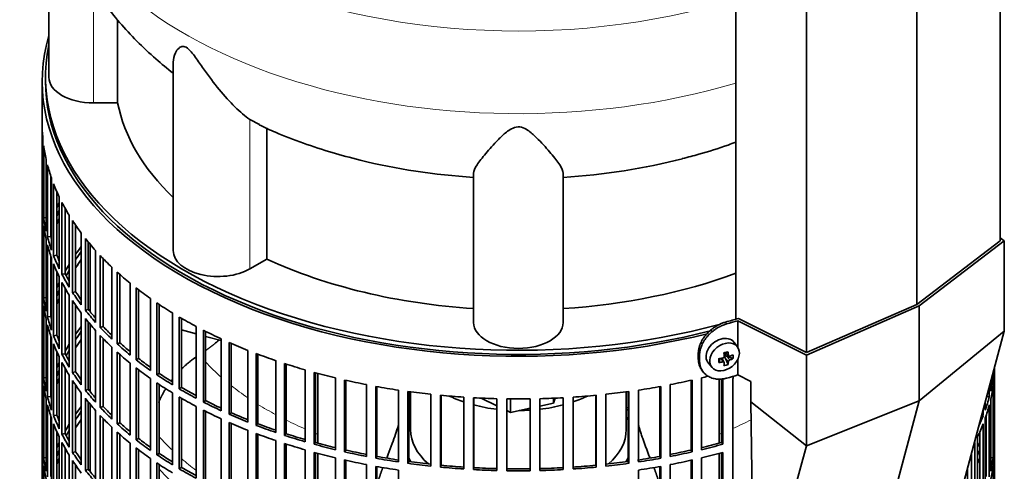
# Model space of a CAD drawing. Header units: millimetres. Extents: x 446 to 1338, y -1671 to 1539.
# Tile 6 of 25: x 1038 to 1335, y -1394 to -1258. Entities that reach past the tile are written whole.
import ezdxf

# ---------------------------------------------------------------- set-up
doc = ezdxf.new("R2010")
doc.units = ezdxf.units.MM
for name, color, linetype in [('M5X8_UNI7687', 7, 'Continuous'), ('MID_344-3', 7, 'Continuous'), ('VSI184-254_GIUNT', 7, 'Continuous'), ('VSI344-454_FILTR', 7, 'Continuous'), ('VSI344-454_SUPPO', 7, 'Continuous'), ('VSI344-454_TERMI', 7, 'Continuous'), ('VSI344_DIFFUSORE', 7, 'Continuous')]:
    doc.layers.add(name, color=color, linetype=linetype)

# ---------------------------------------------------------------- blocks, each defined once
blk = doc.blocks.new('SE4')
at = {"layer": 'M5X8_UNI7687', "color": 7, "linetype": 'Continuous', "lineweight": 35}
for p, q in [((1254.47, -1356.71), (1253.47, -1355.36)), ((1250.67, -1358.42), (1251.83, -1359.43)), ((1250.74, -1358.49), (1250.74, -1359.37)), ((1245.7, -1361.64), (1246.81, -1362.9)), ((1248.88, -1361.38), (1249.23, -1360.19)), ((1250.4, -1361.37), (1249.71, -1360.12)), ((1251.62, -1361.98), (1250.71, -1360.01)), ((1253.11, -1360.24), (1251.16, -1359.48))]:
    blk.add_line(p, q, dxfattribs=at)
at = {"layer": 'M5X8_UNI7687', "color": 4, "linetype": 'Continuous', "lineweight": 9}
for p, q in [((1250.79, -1358.39), (1251.72, -1359.19)), ((1249.98, -1361.22), (1249.4, -1360.17)), ((1251.72, -1361.16), (1250.71, -1360.01)), ((1251.16, -1359.48), (1252.17, -1360.63))]:
    blk.add_line(p, q, dxfattribs=at)
at = {"layer": 'M5X8_UNI7687', "color": 7, "linetype": 'Continuous', "lineweight": 35}
for centre, major_axis, ratio, start_param, end_param in [((1249.51, -1358.41), (3.89, 3.14), 0.739997, 0, 3.172175), ((1249.51, -1358.41), (3.89, 3.14), 0.739997, 6.252603, 6.283185), ((1247.83, -1358.82), (8.97, 2.29), 0.035701, -1.293098, -1.143406), ((1247.04, -1355.14), (2.06, -9.79), 0.279258, 1.046834, 1.161394), ((1246.76, -1355.21), (3.16, -9.49), 0.408248, 1.007206, 1.121766), ((1250.6, -1355.57), (-1.01, -9.2), 0.152739, -1.021742, -0.87205), ((1246.9, -1355.3), (9.99, 0.43), 0.510658, -1.393505, -1.278945), ((1246.9, -1355.05), (9.99, -0.48), 0.639648, -1.340934, -1.226375), ((1247.04, -1355.14), (2.06, -9.79), 0.279258, 0.690017, 0.804576), ((1250.97, -1359.66), (0.391, 0.312), 0.744948, 1.56038, 2.087178), ((1251.17, -1359.89), (-0.449, 0.845), 0.482969, 0.934611, 1.452812), ((1251.17, -1359.89), (-0.837, 0.408), 0.40333, 4.914112, 5.432313), ((1246.76, -1355.21), (3.16, -9.49), 0.408248, 0.650389, 0.764948), ((1246.9, -1355.3), (9.99, 0.43), 0.510658, -1.036687, -0.922127), ((1246.9, -1355.05), (9.99, -0.48), 0.639648, -0.984117, -0.869557), ((1245.05, -1357.07), (6.65, -6.44), 0.71261, 0.529363, 0.679055), ((1247.83, -1353.82), (7.61, -5.28), 0.901051, 5.557555, 5.707247)]:
    blk.add_ellipse(centre, major_axis=major_axis, ratio=ratio, start_param=start_param, end_param=end_param, dxfattribs=at)
blk.add_ellipse((1250.57, -1359.72), major_axis=(-3.84, -3.1), ratio=0.739997, dxfattribs=at)
for points in [[(1249.98, -1360.06), (1250, -1360.06), (1250.03, -1360.05), (1250.08, -1360.04), (1250.12, -1360.02), (1250.16, -1359.99), (1250.2, -1359.97), (1250.24, -1359.94), (1250.28, -1359.91), (1250.31, -1359.87), (1250.34, -1359.83), (1250.37, -1359.79), (1250.39, -1359.75), (1250.41, -1359.71), (1250.42, -1359.67), (1250.43, -1359.62), (1250.44, -1359.58), (1250.44, -1359.55), (1250.43, -1359.53)], [(1250.43, -1361.51), (1250.44, -1361.49), (1250.44, -1361.47), (1250.43, -1361.43), (1250.42, -1361.4), (1250.41, -1361.37), (1250.39, -1361.34), (1250.37, -1361.32), (1250.34, -1361.29), (1250.31, -1361.27), (1250.28, -1361.25), (1250.24, -1361.24), (1250.2, -1361.22), (1250.16, -1361.22), (1250.12, -1361.21), (1250.08, -1361.21), (1250.03, -1361.21), (1250, -1361.22), (1249.98, -1361.22)], [(1251.72, -1359.19), (1251.72, -1359.2), (1251.73, -1359.23), (1251.74, -1359.27), (1251.75, -1359.31), (1251.76, -1359.34), (1251.78, -1359.37), (1251.81, -1359.4), (1251.84, -1359.43), (1251.87, -1359.45), (1251.9, -1359.47), (1251.94, -1359.48), (1251.97, -1359.49), (1252.01, -1359.5), (1252.05, -1359.5), (1252.09, -1359.49), (1252.13, -1359.49), (1252.16, -1359.48), (1252.17, -1359.47)], [(1252.17, -1360.63), (1252.16, -1360.64), (1252.13, -1360.65), (1252.09, -1360.67), (1252.05, -1360.69), (1252.01, -1360.72), (1251.97, -1360.75), (1251.94, -1360.78), (1251.9, -1360.81), (1251.87, -1360.85), (1251.84, -1360.89), (1251.81, -1360.93), (1251.78, -1360.97), (1251.76, -1361.01), (1251.75, -1361.04), (1251.74, -1361.08), (1251.73, -1361.12), (1251.72, -1361.15), (1251.72, -1361.16)]]:
    blk.add_open_spline(points, degree=3, dxfattribs=at)
at = {"layer": 'MID_344-3', "color": 7, "linetype": 'Continuous', "lineweight": 35}
for p, q in [((1333.57, -1324.75), (1333.57, -785.19)), ((1308.51, -1343.96), (1308.51, -804.16)), ((1253.97, -808.47), (1253.97, -1348.35)), ((1275.25, -1358.42), (1275.25, -818.63))]:
    blk.add_line(p, q, dxfattribs=at)
at = {"layer": 'VSI184-254_GIUNT', "color": 7, "linetype": 'Continuous', "lineweight": 35}
for p, q in [((1155.95, -1370.23), (1155.95, -1381.6)), ((1220.95, -1381.6), (1220.95, -1370.23))]:
    blk.add_line(p, q, dxfattribs=at)
for centre, major_axis, start_param, end_param in [((1188.45, -1357.1), (-32.5, 0), 0.875493, 1.038932), ((1188.45, -1357.1), (-32.5, 0), -4.180525, -4.017085), ((1188.45, -1357.1), (-32.5, 0), 1.14425, 1.369498), ((1188.45, -1357.1), (-32.5, 0), 1.577864, 1.67924), ((1188.45, -1357.1), (-32.5, 0), 1.772095, 1.997343), ((1188.45, -1384.42), (34.5, 0), -3.483762, -3.431632), ((1188.45, -1384.42), (34.5, 0), 0.29004, 0.342169), ((1188.45, -1381.6), (-32.5, 0), 0, 0.584062), ((1188.45, -1381.6), (-32.5, 0), 2.557531, 3.141593), ((1188.45, -1384.42), (34.5, 0), 3.431632, 3.493649), ((1188.45, -1384.42), (34.5, 0), -0.352057, -0.29004)]:
    blk.add_ellipse(centre, major_axis=major_axis, ratio=0.57735, start_param=start_param, end_param=end_param, dxfattribs=at)
at = {"layer": 'VSI344-454_FILTR', "color": 7, "linetype": 'Continuous', "lineweight": 35}
for p, q in [((1044.95, -1276.68), (1044.95, -1516.73)), ((1044.95, -1312.03), (1044.95, -1290.4)), ((1045.2, -1316.09), (1045.2, -1294.46)), ((1045.41, -1317.81), (1045.41, -1296.17)), ((1046.14, -1321.85), (1046.14, -1300.21)), ((1046.56, -1323.56), (1046.56, -1301.92)), ((1047.54, -1323.46), (1047.54, -1305.23)), ((1047.78, -1327.56), (1047.78, -1305.92)), ((1048.4, -1329.24), (1048.4, -1307.6)), ((1049.37, -1329.1), (1049.37, -1309.95)), ((1045.2, -1312.03), (1044.95, -1312.03)), ((1050.1, -1333.18), (1050.1, -1311.54)), ((1050.92, -1334.84), (1050.92, -1313.2)), ((1044.95, -1336.12), (1044.95, -1314.48)), ((1051.87, -1334.66), (1051.87, -1314.97)), ((1053.1, -1338.7), (1053.1, -1317.06)), ((1045.2, -1340.18), (1045.2, -1318.54)), ((1046.14, -1317.77), (1045.41, -1317.81)), ((1054.12, -1340.32), (1054.12, -1318.68)), ((1055.04, -1340.1), (1055.04, -1320.07)), ((1045.41, -1341.9), (1045.41, -1320.26)), ((1056.75, -1344.08), (1056.75, -1322.45)), ((1046.14, -1345.94), (1046.14, -1324.3)), ((1047.54, -1323.46), (1046.56, -1323.56)), ((1046.56, -1347.64), (1046.56, -1326.01)), ((1057.97, -1345.66), (1057.97, -1324.02)), ((1058.86, -1345.4), (1058.86, -1325.13)), ((1049.37, -1329.1), (1048.4, -1329.24)), ((1061.05, -1349.31), (1061.05, -1327.67)), ((1047.54, -1347.54), (1047.54, -1329.31)), ((1047.78, -1351.64), (1047.78, -1330.01)), ((1048.4, -1353.33), (1048.4, -1331.69)), ((1062.45, -1350.83), (1062.45, -1329.19)), ((1063.32, -1350.54), (1063.32, -1330.09)), ((1049.37, -1353.19), (1049.37, -1334.04)), ((1051.87, -1334.66), (1050.92, -1334.84)), ((1065.97, -1354.34), (1065.97, -1332.71)), ((1067.55, -1355.8), (1067.55, -1334.17)), ((1068.38, -1355.48), (1068.38, -1334.91)), ((1045.2, -1336.12), (1044.95, -1336.12)), ((1050.1, -1357.27), (1050.1, -1335.63)), ((1050.92, -1358.92), (1050.92, -1337.29)), ((1071.48, -1359.17), (1071.48, -1337.54)), ((1044.95, -1360.21), (1044.95, -1338.57)), ((1051.87, -1358.74), (1051.87, -1339.06)), ((1055.04, -1340.1), (1054.12, -1340.32)), ((1073.23, -1360.57), (1073.23, -1338.93)), ((1074.02, -1360.21), (1074.02, -1339.54)), ((1045.2, -1364.27), (1045.2, -1342.63)), ((1046.14, -1341.85), (1045.41, -1341.9)), ((1053.1, -1362.79), (1053.1, -1341.15)), ((1054.12, -1364.4), (1054.12, -1342.77)), ((1077.57, -1363.77), (1077.57, -1342.13)), ((1079.48, -1365.08), (1079.48, -1343.45)), ((1045.41, -1365.98), (1045.41, -1344.35)), ((1055.04, -1364.19), (1055.04, -1344.15)), ((1056.75, -1368.17), (1056.75, -1346.53)), ((1058.86, -1345.4), (1057.97, -1345.66)), ((1080.23, -1364.7), (1080.23, -1343.94)), ((1084.19, -1368.1), (1084.19, -1346.47)), ((1046.14, -1370.02), (1046.14, -1348.39)), ((1047.54, -1347.54), (1046.56, -1347.64)), ((1057.97, -1369.74), (1057.97, -1348.11)), ((1058.86, -1369.49), (1058.86, -1349.22)), ((1086.26, -1369.34), (1086.26, -1347.7)), ((1086.96, -1368.93), (1086.96, -1348.11)), ((1046.56, -1371.73), (1046.56, -1350.09)), ((1061.05, -1373.39), (1061.05, -1351.76)), ((1063.32, -1350.54), (1062.45, -1350.83)), ((1091.32, -1372.16), (1091.32, -1350.53)), ((1093.54, -1373.32), (1093.54, -1351.68)), ((1094.18, -1372.87), (1094.18, -1352)), ((1245.22, -1352.77), (1245.22, -1352.77)), ((1047.54, -1371.63), (1047.54, -1353.4)), ((1047.78, -1375.73), (1047.78, -1354.09)), ((1049.37, -1353.19), (1048.4, -1353.33)), ((1048.4, -1377.41), (1048.4, -1355.78)), ((1062.45, -1374.91), (1062.45, -1353.28)), ((1063.32, -1374.63), (1063.32, -1354.18)), ((1068.38, -1355.48), (1067.55, -1355.8)), ((1098.93, -1375.93), (1098.93, -1354.29)), ((1101.28, -1376.99), (1101.28, -1355.35)), ((1101.87, -1376.52), (1101.87, -1355.61)), ((1049.37, -1377.27), (1049.37, -1358.12)), ((1051.87, -1358.74), (1050.92, -1358.92)), ((1065.97, -1378.43), (1065.97, -1356.79)), ((1067.55, -1379.89), (1067.55, -1358.25)), ((1106.97, -1379.37), (1106.97, -1357.74)), ((1109.44, -1380.34), (1109.44, -1358.7)), ((1045.2, -1360.2), (1044.95, -1360.21)), ((1050.1, -1381.35), (1050.1, -1359.72)), ((1050.92, -1383.01), (1050.92, -1361.37)), ((1068.38, -1379.57), (1068.38, -1358.99)), ((1071.48, -1383.26), (1071.48, -1361.62)), ((1074.02, -1360.21), (1073.23, -1360.57)), ((1109.97, -1379.85), (1109.97, -1358.9)), ((1115.41, -1382.49), (1115.41, -1360.85)), ((1117.99, -1383.35), (1117.99, -1361.71)), ((1044.95, -1384.29), (1044.95, -1362.66)), ((1051.87, -1382.83), (1051.87, -1363.14)), ((1055.04, -1364.19), (1054.12, -1364.4)), ((1073.23, -1384.65), (1073.23, -1363.01)), ((1074.02, -1384.3), (1074.02, -1363.62)), ((1080.23, -1364.7), (1079.48, -1365.08)), ((1118.46, -1382.84), (1118.46, -1361.87)), ((1124.2, -1385.26), (1124.2, -1363.62)), ((1126.88, -1386.01), (1126.88, -1364.37)), ((1127.29, -1385.48), (1127.29, -1364.49)), ((1331.48, -1365.99), (1331.48, -1364.6)), ((1331.69, -1364.27), (1331.69, -1363.83)), ((1331.94, -1384.29), (1331.94, -1362.91)), ((1331.95, -1509.38), (1331.95, -1362.88)), ((1045.2, -1388.35), (1045.2, -1366.72)), ((1046.14, -1365.94), (1045.41, -1365.98)), ((1053.1, -1386.87), (1053.1, -1365.24)), ((1054.12, -1388.49), (1054.12, -1366.85)), ((1077.57, -1387.85), (1077.57, -1366.22)), ((1079.48, -1389.17), (1079.48, -1367.53)), ((1133.31, -1387.66), (1133.31, -1366.03)), ((1136.08, -1388.31), (1136.08, -1366.67)), ((1136.42, -1387.77), (1136.42, -1366.75)), ((1240.47, -1387.77), (1240.47, -1366.75)), ((1240.82, -1388.31), (1240.82, -1366.67)), ((1243.58, -1387.66), (1243.58, -1366.03)), ((1249.6, -1385.48), (1249.6, -1366.25)), ((1250.01, -1386.01), (1250.01, -1366.21)), ((1253.04, -1588.26), (1253.04, -1366.99)), ((1330.75, -1370.02), (1330.75, -1367.35)), ((1331.12, -1365.96), (1331.48, -1365.99)), ((1331.69, -1388.35), (1331.69, -1366.72)), ((1045.41, -1390.07), (1045.41, -1368.43)), ((1055.04, -1388.27), (1055.04, -1368.24)), ((1056.75, -1392.26), (1056.75, -1370.62)), ((1058.86, -1369.49), (1057.97, -1369.74)), ((1080.23, -1388.79), (1080.23, -1368.03)), ((1084.19, -1392.19), (1084.19, -1370.55)), ((1086.96, -1368.93), (1086.26, -1369.34)), ((1142.69, -1389.7), (1142.69, -1368.06)), ((1145.52, -1390.23), (1145.52, -1368.59)), ((1145.8, -1389.67), (1145.8, -1368.64)), ((1152.29, -1391.35), (1152.29, -1369.71)), ((1155.18, -1391.77), (1155.18, -1370.13)), ((1155.39, -1391.2), (1155.39, -1370.16)), ((1221.5, -1391.2), (1221.5, -1370.16)), ((1221.71, -1391.77), (1221.71, -1370.13)), ((1224.61, -1391.35), (1224.61, -1369.71)), ((1231.09, -1389.67), (1231.09, -1368.64)), ((1231.37, -1390.23), (1231.37, -1368.59)), ((1234.21, -1389.7), (1234.21, -1368.06)), ((1330.33, -1371.73), (1330.33, -1368.9)), ((1331.48, -1390.07), (1331.48, -1368.43)), ((1046.14, -1394.11), (1046.14, -1372.47)), ((1047.54, -1371.63), (1046.56, -1371.73)), ((1057.97, -1393.83), (1057.97, -1372.19)), ((1058.86, -1393.58), (1058.86, -1373.3)), ((1086.26, -1393.43), (1086.26, -1371.79)), ((1086.96, -1393.01), (1086.96, -1372.2)), ((1094.18, -1372.87), (1093.54, -1373.32)), ((1162.06, -1392.61), (1162.06, -1370.97)), ((1165, -1392.91), (1165, -1371.27)), ((1165.14, -1392.34), (1165.14, -1371.29)), ((1171.96, -1393.47), (1171.96, -1371.84)), ((1174.93, -1393.65), (1174.93, -1372.02)), ((1175, -1393.08), (1175, -1372.02)), ((1181.95, -1393.94), (1181.95, -1372.3)), ((1184.93, -1394), (1184.93, -1372.36)), ((1191.96, -1394), (1191.96, -1372.36)), ((1194.94, -1393.94), (1194.94, -1372.3)), ((1201.89, -1393.08), (1201.89, -1372.02)), ((1201.96, -1393.65), (1201.96, -1372.02)), ((1204.93, -1393.47), (1204.93, -1371.84)), ((1211.76, -1392.34), (1211.76, -1371.29)), ((1211.89, -1392.91), (1211.89, -1371.27)), ((1214.83, -1392.61), (1214.83, -1370.97)), ((1329.11, -1375.73), (1329.11, -1373.46)), ((1329.6, -1371.65), (1330.33, -1371.73)), ((1330.75, -1394.11), (1330.75, -1372.47)), ((1046.56, -1395.82), (1046.56, -1374.18)), ((1061.05, -1397.48), (1061.05, -1375.84)), ((1063.32, -1374.63), (1062.45, -1374.91)), ((1091.32, -1396.25), (1091.32, -1374.61)), ((1093.54, -1397.4), (1093.54, -1375.77)), ((1094.18, -1396.96), (1094.18, -1376.09)), ((1101.87, -1376.52), (1101.28, -1376.99)), ((1328.49, -1377.41), (1328.49, -1375.77)), ((1330.33, -1395.82), (1330.33, -1374.18)), ((1047.54, -1395.72), (1047.54, -1377.49)), ((1047.78, -1399.82), (1047.78, -1378.18)), ((1049.37, -1377.27), (1048.4, -1377.41)), ((1062.45, -1399), (1062.45, -1377.36)), ((1063.32, -1398.71), (1063.32, -1378.27)), ((1098.93, -1400.01), (1098.93, -1378.38)), ((1101.28, -1401.07), (1101.28, -1379.44)), ((1328.07, -1377.35), (1328.49, -1377.41)), ((1329.11, -1399.82), (1329.11, -1378.18)), ((1329.35, -1395.72), (1329.35, -1377.49)), ((1048.4, -1401.5), (1048.4, -1379.86)), ((1049.37, -1401.36), (1049.37, -1382.21)), ((1065.97, -1402.52), (1065.97, -1380.88)), ((1068.38, -1379.57), (1067.55, -1379.89)), ((1067.55, -1403.98), (1067.55, -1382.34)), ((1101.87, -1400.61), (1101.87, -1379.69)), ((1106.97, -1403.46), (1106.97, -1381.82)), ((1109.97, -1379.85), (1109.44, -1380.34)), ((1327.52, -1401.36), (1327.52, -1382.21)), ((1328.49, -1401.5), (1328.49, -1379.86)), ((1045.2, -1384.29), (1044.95, -1384.29)), ((1050.1, -1405.44), (1050.1, -1383.8)), ((1051.87, -1382.83), (1050.92, -1383.01)), ((1050.92, -1407.1), (1050.92, -1385.46)), ((1068.38, -1403.66), (1068.38, -1383.08)), ((1074.02, -1384.3), (1073.23, -1384.65)), ((1109.44, -1404.42), (1109.44, -1382.79)), ((1109.97, -1403.93), (1109.97, -1382.99)), ((1115.41, -1406.58), (1115.41, -1384.94)), ((1118.46, -1382.84), (1117.99, -1383.35)), ((1325.97, -1407.1), (1325.97, -1385.46)), ((1326.79, -1405.44), (1326.79, -1383.8)), ((1331.69, -1384.29), (1331.94, -1384.29)), ((1044.95, -1408.38), (1044.95, -1386.74)), ((1051.87, -1406.92), (1051.87, -1387.23)), ((1055.04, -1388.27), (1054.12, -1388.49)), ((1071.48, -1407.35), (1071.48, -1385.71)), ((1073.23, -1408.74), (1073.23, -1387.1)), ((1074.02, -1408.38), (1074.02, -1387.71)), ((1117.99, -1407.44), (1117.99, -1385.8)), ((1118.46, -1406.93), (1118.46, -1385.95)), ((1124.2, -1409.34), (1124.2, -1387.71)), ((1127.29, -1385.48), (1126.88, -1386.01)), ((1136.42, -1387.77), (1136.08, -1388.31)), ((1240.47, -1387.77), (1240.82, -1388.31)), ((1249.6, -1385.48), (1250.01, -1386.01)), ((1331.94, -1408.38), (1331.94, -1386.74)), ((1045.2, -1412.44), (1045.2, -1390.8)), ((1046.14, -1390.03), (1045.41, -1390.07)), ((1053.1, -1410.96), (1053.1, -1389.32)), ((1054.12, -1412.58), (1054.12, -1390.94)), ((1077.57, -1411.94), (1077.57, -1390.3)), ((1080.23, -1388.79), (1079.48, -1389.17)), ((1126.88, -1410.1), (1126.88, -1388.46)), ((1127.29, -1409.57), (1127.29, -1388.57)), ((1133.31, -1411.75), (1133.31, -1390.11)), ((1136.08, -1412.4), (1136.08, -1390.76)), ((1136.42, -1411.85), (1136.42, -1390.84)), ((1145.8, -1389.67), (1145.52, -1390.23)), ((1155.39, -1391.2), (1155.18, -1391.77)), ((1221.5, -1391.2), (1221.71, -1391.77)), ((1231.09, -1389.67), (1231.37, -1390.23)), ((1240.47, -1411.85), (1240.47, -1390.84)), ((1240.82, -1412.4), (1240.82, -1390.76)), ((1243.58, -1411.75), (1243.58, -1390.11)), ((1249.6, -1409.57), (1249.6, -1388.57)), ((1250.01, -1410.1), (1250.01, -1388.46)), ((1325.02, -1406.92), (1325.02, -1388.74)), ((1330.75, -1390.03), (1331.48, -1390.07)), ((1331.69, -1412.44), (1331.69, -1390.8)), ((1045.41, -1414.16), (1045.41, -1392.52)), ((1055.04, -1412.36), (1055.04, -1392.33)), ((1058.86, -1393.58), (1057.97, -1393.83)), ((1079.48, -1413.26), (1079.48, -1391.62)), ((1080.23, -1412.87), (1080.23, -1392.12)), ((1086.96, -1393.01), (1086.26, -1393.43)), ((1142.69, -1413.78), (1142.69, -1392.15)), ((1145.52, -1414.32), (1145.52, -1392.68)), ((1145.8, -1413.76), (1145.8, -1392.73)), ((1152.29, -1415.44), (1152.29, -1393.8)), ((1165.14, -1392.34), (1165, -1392.91)), ((1175, -1393.08), (1174.93, -1393.65)), ((1201.89, -1393.08), (1201.96, -1393.65)), ((1211.76, -1392.34), (1211.89, -1392.91)), ((1224.61, -1415.44), (1224.61, -1393.8)), ((1231.09, -1413.76), (1231.09, -1392.73)), ((1231.37, -1414.32), (1231.37, -1392.68)), ((1234.21, -1413.78), (1234.21, -1392.15)), ((1323.79, -1410.96), (1323.79, -1393.3)), ((1331.48, -1414.16), (1331.48, -1392.52))]:
    blk.add_line(p, q, dxfattribs=at)
for centre, radius, start, end in [((1188.45, -1123.89), 248.5, 269.189, 270.811), ((1188.45, -1146.68), 246.77, 269.1833, 270.8167), ((1188.45, -1145.52), 248.5, 269.189, 270.811)]:
    blk.add_arc(centre, radius, start, end, dxfattribs=at)
for centre, major_axis, start_param, end_param in [((1188.45, -1276.68), (143.5, 0), 2.974441, 5.123237), ((1188.45, -1276.68), (142.5, 0), 3.141593, 5.133526), ((1188.45, -1289.54), (-143.5, 0), 0.010392, 0.059421), ((1188.45, -1289.54), (-143.5, 0), 0.080205, 0.129234), ((1188.45, -1289.54), (-143.5, 0), 0.150018, 0.199048), ((1188.45, -1289.54), (-143.5, 0), 0.219831, 0.268861), ((1188.45, -1311.17), (-143.5, 0), 0.010392, 0.059421), ((1188.45, -1335.26), (-143.5, 0), -0.268861, -0.248955), ((1188.45, -1289.54), (-143.5, 0), 0.289645, 0.338674), ((1188.45, -1313.62), (-143.5, 0), 0.010392, 0.059421), ((1188.45, -1335.26), (-142.5, 0), -0.242088, -0.219659), ((1188.45, -1311.17), (-143.5, 0), 0.080205, 0.129234), ((1188.45, -1335.26), (-143.5, 0), -0.199048, -0.190533), ((1188.45, -1337.71), (-142.5, 0), -0.242088, -0.219659), ((1188.45, -1289.54), (-143.5, 0), 0.359458, 0.408487), ((1188.45, -1313.62), (-143.5, 0), 0.080205, 0.129234), ((1188.45, -1335.26), (-142.5, 0), -0.160582, -0.149846), ((1188.45, -1311.17), (-143.5, 0), 0.150018, 0.199048), ((1188.45, -1313.62), (-143.5, 0), 0.150018, 0.199048), ((1188.45, -1311.17), (-142.5, 0), 0.149846, 0.160582), ((1188.45, -1289.54), (-143.5, 0), 0.429271, 0.4783), ((1188.45, -1311.17), (-142.5, 0), 0.219659, 0.242088), ((1188.45, -1359.35), (-143.5, 0), -0.408487, -0.377404), ((1188.45, -1359.35), (-142.5, 0), -0.391958, -0.359286), ((1188.45, -1311.17), (-143.5, 0), 0.219831, 0.268861), ((1188.45, -1313.62), (-143.5, 0), 0.219831, 0.268861), ((1188.45, -1359.35), (-143.5, 0), -0.338674, -0.312019), ((1188.45, -1361.8), (-142.5, 0), -0.391958, -0.359286), ((1188.45, -1289.54), (-143.5, 0), 0.499084, 0.548113), ((1188.45, -1311.17), (-143.5, 0), 0.289645, 0.338674), ((1188.45, -1311.17), (-142.5, 0), 0.289473, 0.318152), ((1188.45, -1359.35), (-142.5, 0), -0.318152, -0.297119), ((1188.45, -1289.54), (-143.5, 0), 0.568897, 0.617927), ((1188.45, -1335.26), (-143.5, 0), 0.010392, 0.059421), ((1188.45, -1359.35), (-143.5, 0), -0.268861, -0.248955), ((1188.45, -1313.62), (-143.5, 0), 0.289645, 0.338674), ((1188.45, -1337.71), (-143.5, 0), 0.010392, 0.059421), ((1188.45, -1359.35), (-142.5, 0), -0.242088, -0.219659), ((1188.45, -1311.17), (-143.5, 0), 0.359458, 0.408487), ((1188.45, -1311.17), (-142.5, 0), 0.359286, 0.391958), ((1188.45, -1289.54), (-143.5, 0), 0.63871, 0.68774), ((1188.45, -1335.26), (-143.5, 0), 0.080205, 0.129234), ((1188.45, -1359.35), (-143.5, 0), -0.199048, -0.190533), ((1188.45, -1361.8), (-142.5, 0), -0.242088, -0.219659), ((1188.45, -1313.62), (-143.5, 0), 0.359458, 0.408487), ((1188.45, -1289.54), (-143.5, 0), 0.708524, 0.757553), ((1188.45, -1337.71), (-143.5, 0), 0.080205, 0.129234), ((1188.45, -1359.35), (-142.5, 0), -0.160582, -0.149846), ((1188.45, -1311.17), (-143.5, 0), 0.429271, 0.4783), ((1188.45, -1311.17), (-142.5, 0), 0.429099, 0.464583), ((1188.45, -1335.26), (-143.5, 0), 0.150018, 0.199048), ((1188.45, -1335.26), (-142.5, 0), 0.149846, 0.160582), ((1188.45, -1313.62), (-143.5, 0), 0.429271, 0.4783), ((1188.45, -1289.54), (-143.5, 0), 0.778337, 0.827366), ((1188.45, -1337.71), (-143.5, 0), 0.150018, 0.199048), ((1188.45, -1383.43), (-143.5, 0), -0.408487, -0.377404), ((1188.45, -1383.43), (-142.5, 0), -0.391958, -0.359286), ((1188.45, -1311.17), (-143.5, 0), 0.499084, 0.548113), ((1188.45, -1311.17), (-142.5, 0), 0.498912, 0.536508), ((1188.45, -1289.54), (-143.5, 0), 0.84815, 0.897179), ((1188.45, -1335.26), (-143.5, 0), 0.219831, 0.268861), ((1188.45, -1337.71), (-143.5, 0), 0.219831, 0.268861), ((1188.45, -1335.26), (-142.5, 0), 0.219659, 0.242088), ((1188.45, -1385.88), (-142.5, 0), -0.391958, -0.359286), ((1188.45, -1313.62), (-143.5, 0), 0.499084, 0.548113), ((1188.45, -1311.17), (-143.5, 0), 0.568897, 0.617927), ((1188.45, -1311.17), (-142.5, 0), 0.568725, 0.607984), ((1188.45, -1289.54), (-143.5, 0), 0.917963, 0.966992), ((1188.45, -1383.43), (-143.5, 0), -0.338674, -0.312019), ((1188.45, -1335.26), (-142.5, 0), 0.289473, 0.318152), ((1188.45, -1383.43), (-142.5, 0), -0.318152, -0.297119), ((1188.45, -1313.62), (-143.5, 0), 0.568897, 0.617927), ((1188.45, -1289.54), (-143.5, 0), 0.987776, 1.036806), ((1188.45, -1359.35), (-143.5, 0), 0.010392, 0.059421), ((1188.45, -1383.43), (-143.5, 0), -0.268861, -0.248955), ((1188.45, -1335.26), (-143.5, 0), 0.289645, 0.338674), ((1188.45, -1337.71), (-143.5, 0), 0.289645, 0.338674), ((1188.45, -1311.17), (-143.5, 0), 0.63871, 0.68774), ((1188.45, -1311.17), (-142.5, 0), 0.638538, 0.679153), ((1188.45, -1289.54), (-143.5, 0), 1.057589, 1.106619), ((1188.45, -1361.8), (-143.5, 0), 0.010392, 0.059421), ((1188.45, -1383.43), (-142.5, 0), -0.242088, -0.219659), ((1188.45, -1335.26), (-143.5, 0), 0.359458, 0.408487), ((1188.45, -1335.26), (-142.5, 0), 0.359286, 0.391958), ((1188.45, -1313.62), (-143.5, 0), 0.63871, 0.68774), ((1188.45, -1311.17), (-142.5, 0), 0.708352, 0.750104), ((1188.45, -1289.54), (-143.5, 0), 1.127403, 1.176432), ((1188.45, -1361.8), (143.5, 0), 6.223771, 6.269479), ((1188.45, -1359.35), (143.5, 0), -0.059414, -0.051136), ((1188.45, -1359.35), (-143.5, 0), 0.080205, 0.129234), ((1188.45, -1383.43), (-143.5, 0), -0.199048, -0.190533), ((1188.45, -1385.88), (-142.5, 0), -0.242088, -0.219659), ((1188.45, -1337.71), (-143.5, 0), 0.359458, 0.408487), ((1188.45, -1311.17), (-143.5, 0), 0.708524, 0.757553), ((1188.45, -1313.62), (-143.5, 0), 0.708524, 0.757553), ((1188.45, -1289.54), (-143.5, 0), 1.197216, 1.246245), ((1188.45, -1289.54), (143.5, 0), -1.246245, -1.197216), ((1188.45, -1289.54), (143.5, 0), -1.176432, -1.161145), ((1188.45, -1359.35), (143.5, 0), -0.129227, -0.080212), ((1188.45, -1361.8), (-143.5, 0), 0.080205, 0.129234), ((1188.45, -1383.43), (-142.5, 0), -0.160582, -0.149846), ((1188.45, -1335.26), (-143.5, 0), 0.429271, 0.4783), ((1188.45, -1335.26), (-142.5, 0), 0.429099, 0.464583), ((1188.45, -1311.17), (-143.5, 0), 0.778337, 0.827366), ((1188.45, -1311.17), (-142.5, 0), 0.778165, 0.820895), ((1188.45, -1289.54), (-143.5, 0), 1.267029, 1.316058), ((1188.45, -1289.54), (-143.5, 0), 1.336842, 1.385871), ((1188.45, -1289.54), (143.5, 0), -1.385871, -1.336842), ((1188.45, -1289.54), (143.5, 0), -1.316058, -1.267029), ((1188.45, -1361.8), (143.5, 0), -0.129227, -0.080212), ((1188.45, -1359.35), (-143.5, 0), 0.150018, 0.199048), ((1188.45, -1359.35), (-142.5, 0), 0.149846, 0.160582), ((1188.45, -1337.71), (-143.5, 0), 0.429271, 0.4783), ((1188.45, -1313.62), (-143.5, 0), 0.778337, 0.827366), ((1188.45, -1311.17), (-143.5, 0), 0.84815, 0.897179), ((1188.45, -1311.17), (-142.5, 0), 0.847978, 0.891566), ((1188.45, -1289.54), (-143.5, 0), 1.406655, 1.455685), ((1188.45, -1289.54), (-143.5, 0), 1.476469, 1.525498), ((1188.45, -1289.54), (143.5, 0), 4.757688, 4.806717), ((1188.45, -1289.54), (143.5, 0), -1.455685, -1.406655), ((1188.45, -1359.35), (143.5, 0), -0.199041, -0.150025), ((1188.45, -1361.8), (-143.5, 0), 0.150018, 0.199048), ((1188.45, -1407.52), (-143.5, 0), -0.408487, -0.377404), ((1188.45, -1407.52), (-142.5, 0), -0.391958, -0.359286), ((1188.45, -1335.26), (-143.5, 0), 0.499084, 0.548113), ((1188.45, -1335.26), (-142.5, 0), 0.498912, 0.536508), ((1188.45, -1313.62), (-143.5, 0), 0.84815, 0.897179), ((1188.45, -1311.17), (-142.5, 0), 0.917791, 0.962144), ((1188.45, -1455.69), (-143.5, 0), -1.342333, -1.336842), ((1188.45, -1455.69), (-142.5, 0), -1.340701, -1.33667), ((1188.45, -1455.69), (143.5, 0), 1.336842, 1.342333), ((1188.45, -1455.69), (142.5, 0), 1.33667, 1.340701), ((1188.45, -1361.8), (143.5, 0), -0.199041, -0.150025), ((1188.45, -1359.35), (-143.5, 0), 0.219831, 0.268861), ((1188.45, -1359.35), (-142.5, 0), 0.219659, 0.242088), ((1188.45, -1409.97), (-142.5, 0), -0.391958, -0.359286), ((1188.45, -1337.71), (-143.5, 0), 0.499084, 0.548113), ((1188.45, -1311.17), (-143.5, 0), 0.917963, 0.966992), ((1188.45, -1313.62), (-143.5, 0), 0.917963, 0.966992), ((1188.45, -1458.14), (-142.5, 0), -1.339301, -1.33667), ((1188.45, -1458.14), (142.5, 0), 1.33667, 1.339301), ((1188.45, -1359.35), (143.5, 0), -0.255831, -0.219838), ((1188.45, -1361.8), (-143.5, 0), 0.219831, 0.268861), ((1188.45, -1407.52), (-143.5, 0), -0.338674, -0.312019), ((1188.45, -1407.52), (-142.5, 0), -0.318152, -0.297119), ((1188.45, -1335.26), (-143.5, 0), 0.568897, 0.617927), ((1188.45, -1337.71), (-143.5, 0), 0.568897, 0.617927), ((1188.45, -1335.26), (-142.5, 0), 0.568725, 0.607984), ((1188.45, -1311.17), (-143.5, 0), 0.987776, 1.036806), ((1188.45, -1311.17), (-142.5, 0), 0.987604, 1.032651), ((1188.45, -1361.8), (143.5, 0), -0.268854, -0.219838), ((1188.45, -1383.43), (-143.5, 0), 0.010392, 0.059421), ((1188.45, -1359.35), (-143.5, 0), 0.289645, 0.338674), ((1188.45, -1361.8), (-143.5, 0), 0.289645, 0.338674), ((1188.45, -1359.35), (-142.5, 0), 0.289473, 0.318152), ((1188.45, -1335.26), (-143.5, 0), 0.63871, 0.68774), ((1188.45, -1335.26), (-142.5, 0), 0.638538, 0.679153), ((1188.45, -1313.62), (-143.5, 0), 0.987776, 1.036806), ((1188.45, -1311.17), (-143.5, 0), 1.057589, 1.106619), ((1188.45, -1311.17), (-142.5, 0), 1.057417, 1.103102), ((1188.45, -1361.8), (143.5, 0), -0.292688, -0.289652), ((1188.45, -1383.43), (143.5, 0), 6.223771, 6.272786), ((1188.45, -1385.88), (-143.5, 0), 0.010392, 0.059421), ((1188.45, -1407.52), (-143.5, 0), -0.268861, -0.248955), ((1188.45, -1407.52), (-142.5, 0), -0.242088, -0.219659), ((1188.45, -1359.35), (-142.5, 0), 0.359286, 0.391958), ((1188.45, -1337.71), (-143.5, 0), 0.63871, 0.68774), ((1188.45, -1313.62), (-143.5, 0), 1.057589, 1.106619), ((1188.45, -1311.17), (-143.5, 0), 1.127403, 1.176432), ((1188.45, -1311.17), (-142.5, 0), 1.127231, 1.17351), ((1188.45, -1311.17), (-143.5, 0), 1.197216, 1.246245), ((1188.45, -1311.17), (-142.5, 0), 1.197044, 1.243883), ((1188.45, -1311.17), (142.5, 0), -1.243883, -1.197044), ((1188.45, -1311.17), (143.5, 0), -1.246245, -1.197216), ((1188.45, -1311.17), (142.5, 0), -1.17351, -1.127231), ((1188.45, -1311.17), (143.5, 0), -1.176432, -1.127403), ((1188.45, -1407.52), (143.5, 0), 0.248961, 0.268854), ((1188.45, -1407.52), (142.5, 0), 0.219666, 0.24208), ((1188.45, -1385.88), (143.5, 0), 6.223771, 6.272786), ((1188.45, -1383.43), (-143.5, 0), 0.080205, 0.129234), ((1188.45, -1407.52), (-143.5, 0), -0.199048, -0.190533), ((1188.45, -1409.97), (-142.5, 0), -0.242088, -0.219659), ((1188.45, -1359.35), (-143.5, 0), 0.359458, 0.408487), ((1188.45, -1361.8), (-143.5, 0), 0.359458, 0.408487), ((1188.45, -1335.26), (-143.5, 0), 0.708524, 0.757553), ((1188.45, -1335.26), (-142.5, 0), 0.708352, 0.750104), ((1188.45, -1313.62), (-143.5, 0), 1.127403, 1.176432), ((1188.45, -1313.62), (-143.5, 0), 1.197216, 1.246245), ((1188.45, -1311.17), (-143.5, 0), 1.267029, 1.316058), ((1188.45, -1311.17), (-142.5, 0), 1.266857, 1.31623), ((1188.45, -1311.17), (-142.5, 0), 1.33667, 1.386044), ((1188.45, -1311.17), (142.5, 0), -1.386044, -1.33667), ((1188.45, -1311.17), (142.5, 0), -1.31623, -1.266857), ((1188.45, -1311.17), (143.5, 0), -1.316058, -1.267029), ((1188.45, -1313.62), (143.5, 0), -1.246245, -1.197216), ((1188.45, -1313.62), (143.5, 0), -1.176432, -1.127403), ((1188.45, -1409.97), (142.5, 0), 0.219666, 0.24208), ((1188.45, -1407.52), (143.5, 0), 0.190538, 0.199041), ((1188.45, -1383.43), (143.5, 0), -0.129227, -0.080212), ((1188.45, -1385.88), (-143.5, 0), 0.080205, 0.129234), ((1188.45, -1359.35), (-143.5, 0), 0.429271, 0.4783), ((1188.45, -1359.35), (-142.5, 0), 0.429099, 0.464583), ((1188.45, -1337.71), (-143.5, 0), 0.708524, 0.757553), ((1188.45, -1335.26), (-143.5, 0), 0.778337, 0.827366), ((1188.45, -1335.26), (-142.5, 0), 0.778165, 0.820895), ((1188.45, -1313.62), (-143.5, 0), 1.267029, 1.316058), ((1188.45, -1311.17), (-143.5, 0), 1.336842, 1.385871), ((1188.45, -1311.17), (-143.5, 0), 1.406655, 1.455685), ((1188.45, -1311.17), (-142.5, 0), 1.406483, 1.455857), ((1188.45, -1311.17), (-143.5, 0), 1.476469, 1.525498), ((1188.45, -1311.17), (-142.5, 0), 1.476296, 1.52567), ((1188.45, -1311.17), (142.5, 0), 4.757515, 4.806889), ((1188.45, -1311.17), (143.5, 0), 4.757688, 4.806717), ((1188.45, -1311.17), (142.5, 0), -1.455857, -1.406483), ((1188.45, -1311.17), (143.5, 0), -1.455685, -1.406655), ((1188.45, -1311.17), (143.5, 0), -1.385871, -1.336842), ((1188.45, -1313.62), (143.5, 0), -1.316058, -1.267029), ((1188.45, -1385.88), (143.5, 0), -0.129227, -0.080212)]:
    blk.add_ellipse(centre, major_axis=major_axis, ratio=0.57735, start_param=start_param, end_param=end_param, dxfattribs=at)
blk.add_open_spline([(1253.04, -1366.99), (1253.04, -1366.93), (1253.04, -1366.81), (1253.05, -1366.63), (1253.07, -1366.45), (1253.1, -1366.26), (1253.14, -1366.08), (1253.18, -1365.89), (1253.24, -1365.71), (1253.28, -1365.57), (1253.31, -1365.5), (1253.31, -1365.5)], degree=3, knots=[0, 0, 0, 0, 0.027983, 0.0557899, 0.0834734, 0.1110867, 0.1386835, 0.1663177, 0.1940428, 0.2219119, 0.2249378, 0.2249378, 0.2249378, 0.2249378], dxfattribs=at)
at = {"layer": 'VSI344-454_SUPPO', "color": 7, "linetype": 'Continuous', "lineweight": 35}
for p, q in [((1045.95, -1275.45), (1045.95, -1276.68)), ((1059.42, -1346.09), (1059.42, -1325.79)), ((1059.42, -1370.18), (1059.42, -1349.88)), ((1086.96, -1351.58), (1091.32, -1352.76)), ((1094.18, -1353.53), (1098.93, -1354.81)), ((1127.97, -1385.67), (1127.97, -1364.67)), ((1248.93, -1385.67), (1248.93, -1366.31)), ((1177.19, -1372.13), (1181.95, -1374.44)), ((1186.04, -1376.42), (1186.04, -1372.37)), ((1199.06, -1373.68), (1199.53, -1372.14)), ((1199.06, -1373.68), (1199.06, -1372.16)), ((1059.42, -1394.27), (1059.42, -1373.97)), ((1184.93, -1375.88), (1186.04, -1376.42)), ((1186.04, -1376.42), (1191.96, -1375.17)), ((1194.94, -1374.55), (1199.06, -1373.68)), ((1127.97, -1409.75), (1127.97, -1388.75)), ((1248.93, -1409.75), (1248.93, -1388.75))]:
    blk.add_line(p, q, dxfattribs=at)
blk.add_ellipse((1188.45, -1275.45), major_axis=(142.5, 0), ratio=0.57735, start_param=3.023053, end_param=5.154063, dxfattribs=at)
at = {"layer": 'VSI344-454_SUPPO', "color": 4, "linetype": 'Continuous', "lineweight": 9}
for centre, major_axis, start_param, end_param in [((1188.45, -1332.02), (-106.99, 0), 0.492641, 0.579522), ((1188.45, -1332.02), (-106.99, 0), 0.627902, 0.705081), ((1188.45, -1332.02), (-106.99, 0), 0.747348, 0.819367), ((1188.45, -1332.02), (-106.99, 0), 0.857735, 0.926692), ((1188.45, -1332.02), (106.99, 0), -0.922642, -0.855927), ((1188.45, -1351.26), (-122, 0), 0.479891, 0.546105), ((1188.45, -1332.02), (-106.99, 0), 0.962313, 0.96998), ((1188.45, -1332.02), (106.99, 0), -0.96998, -0.962313), ((1188.45, -1351.26), (-122, 0), 0.588316, 0.649986), ((1188.45, -1360.94), (-122, 0), 0.479891, 0.546105)]:
    blk.add_ellipse(centre, major_axis=major_axis, ratio=0.57735, start_param=start_param, end_param=end_param, dxfattribs=at)
at = {"layer": 'VSI344-454_SUPPO', "color": 7, "linetype": 'Continuous', "lineweight": 35}
for points, degree, knots in [([(1094.23, -1357.76), (1095.87, -1356.6), (1097.43, -1355.33), (1097.84, -1354.99), (1098.25, -1354.65)], 2, [0.04620798, 0.04620798, 0.04620798, 0.125, 0.125, 0.14573255, 0.14573255, 0.14573255]), ([(1080.03, -1373.53), (1080.88, -1371.4), (1082.15, -1369.34), (1082.17, -1369.31), (1082.19, -1369.27)], 2, [0.3285415, 0.3285415, 0.3285415, 0.5, 0.5, 0.5029097, 0.5029097, 0.5029097]), ([(1152.31, -1380.23), (1151.72, -1382.11), (1151.1, -1383.96), (1150.06, -1386.87), (1149.66, -1387.94), (1149.1, -1389.39), (1148.93, -1389.8), (1148.77, -1390.21)], 3, [0.7699646, 0.7699646, 0.7699646, 0.7699646, 0.875, 0.875, 0.9375, 0.9375, 0.9619995, 0.9619995, 0.9619995, 0.9619995]), ([(1145.75, -1398.65), (1145.97, -1397.87), (1146.21, -1397.1), (1146.87, -1394.94), (1147.64, -1392.98)], 2, [0.6790351, 0.6790351, 0.6790351, 0.75, 0.75, 0.9525285, 0.9525285, 0.9525285]), ([(1229.25, -1392.98), (1230.02, -1394.94), (1230.68, -1397.1), (1230.92, -1397.87), (1231.14, -1398.65)], 2, [0.047479, 0.047479, 0.047479, 0.25, 0.25, 0.3209851, 0.3209851, 0.3209851])]:
    blk.add_open_spline(points, degree=degree, knots=knots, dxfattribs=at)
for points in [[(1086.92, -1363.39), (1088.94, -1361.4), (1091.26, -1359.77)], [(1083.75, -1366.99), (1083.88, -1366.82), (1084.01, -1366.66)], [(1224.59, -1380.26), (1226.23, -1385.48), (1228.12, -1390.22)]]:
    blk.add_open_spline(points, degree=2, dxfattribs=at)
at = {"layer": 'VSI344-454_TERMI', "color": 7, "linetype": 'Continuous', "lineweight": 35}
for p, q in [((1333.57, -1324.75), (1308.51, -1343.96)), ((1309.23, -1344.37), (1334.86, -1324.73)), ((1334.86, -1324.73), (1333.57, -1323.87)), ((1334.86, -1352.01), (1334.86, -1324.73)), ((1275.21, -1359.17), (1309.23, -1344.37)), ((1308.51, -1343.96), (1275.25, -1358.42)), ((1309.23, -1372.94), (1309.23, -1344.37)), ((1254.58, -1348.81), (1275.21, -1359.17)), ((1254.58, -1356.86), (1254.58, -1348.81)), ((1275.25, -1358.42), (1254.72, -1348.12)), ((1309.23, -1372.94), (1334.86, -1352.01)), ((1334.86, -1352.01), (1320, -1407.45)), ((1242.66, -1358.69), (1242.66, -1360.33)), ((1243.04, -1359.23), (1243.04, -1360.86)), ((1254.58, -1365.14), (1254.58, -1360.42)), ((1275.21, -1386.45), (1275.21, -1359.17)), ((1243.64, -1363.56), (1244.02, -1364.09)), ((1254.58, -1365.14), (1258.49, -1367.11)), ((1258.49, -1373.23), (1258.49, -1367.11)), ((1258.49, -1373.23), (1275.21, -1386.45)), ((1259.53, -1441.24), (1258.49, -1373.23)), ((1275.21, -1386.45), (1309.23, -1372.94)), ((1309.23, -1372.94), (1294.37, -1428.39)), ((1275.21, -1386.45), (1260.35, -1441.89))]:
    blk.add_line(p, q, dxfattribs=at)
at = {"layer": 'VSI344-454_TERMI', "color": 4, "linetype": 'Continuous', "lineweight": 9}
for p, q in [((1250.89, -1349.23), (1251.27, -1349.77)), ((1242.66, -1358.69), (1243.04, -1359.23)), ((1243.04, -1360.86), (1242.66, -1360.33))]:
    blk.add_line(p, q, dxfattribs=at)
at = {"layer": 'VSI344-454_TERMI', "color": 7, "linetype": 'Continuous', "lineweight": 35}
for centre, major_axis, start_param, end_param in [((1188.45, -1274.64), (143.5, 0), -1.120604, -1.090727), ((1188.45, -1274.64), (144.5, 0), -1.121039, -1.095444), ((1188.45, -1290.97), (144.5, 0), -1.121039, -1.095444)]:
    blk.add_ellipse(centre, major_axis=major_axis, ratio=0.57735, start_param=start_param, end_param=end_param, dxfattribs=at)
for points, knots in [([(1242.66, -1358.69), (1242.66, -1358.61), (1242.66, -1358.45), (1242.68, -1358.2), (1242.7, -1357.96), (1242.73, -1357.71), (1242.77, -1357.47), (1242.82, -1357.22), (1242.88, -1356.97), (1242.94, -1356.72), (1243.02, -1356.47), (1243.1, -1356.22), (1243.2, -1355.97), (1243.37, -1355.56), (1243.64, -1354.98), (1244.06, -1354.26), (1244.55, -1353.56), (1245.1, -1352.89), (1245.71, -1352.25), (1246.36, -1351.65), (1247.05, -1351.11), (1247.7, -1350.67), (1248.29, -1350.32), (1248.79, -1350.04), (1249.31, -1349.8), (1249.83, -1349.58), (1250.36, -1349.39), (1250.71, -1349.28), (1250.89, -1349.23)], [0, 0, 0, 0, 0.021051, 0.042002, 0.062876, 0.083693, 0.104478, 0.125254, 0.146042, 0.166866, 0.187748, 0.208712, 0.229779, 0.250971, 0.313214, 0.375619, 0.438632, 0.501394, 0.564154, 0.627126, 0.689277, 0.751393, 0.793158, 0.834556, 0.875762, 0.916954, 0.958308, 1, 1, 1, 1]), ([(1251.27, -1349.77), (1251.18, -1349.79), (1251, -1349.84), (1250.74, -1349.93), (1250.47, -1350.02), (1250.21, -1350.12), (1249.95, -1350.22), (1249.69, -1350.34), (1249.43, -1350.46), (1249.17, -1350.58), (1248.92, -1350.71), (1248.66, -1350.86), (1248.41, -1351), (1248, -1351.26), (1247.43, -1351.64), (1246.74, -1352.19), (1246.08, -1352.78), (1245.48, -1353.42), (1244.93, -1354.09), (1244.44, -1354.8), (1244.01, -1355.52), (1243.7, -1356.17), (1243.48, -1356.75), (1243.32, -1357.25), (1243.19, -1357.75), (1243.11, -1358.25), (1243.05, -1358.74), (1243.04, -1359.06), (1243.04, -1359.23)], [0, 0, 0, 0, 0.020905, 0.041705, 0.062421, 0.083075, 0.103688, 0.124284, 0.144884, 0.165511, 0.186186, 0.206932, 0.227771, 0.248723, 0.310801, 0.372931, 0.435895, 0.498659, 0.561404, 0.62443, 0.686816, 0.749074, 0.79132, 0.833156, 0.874759, 0.916313, 0.958, 1, 1, 1, 1]), ([(1243.64, -1363.55), (1243.51, -1363.37), (1243.32, -1363.06), (1243.1, -1362.59), (1242.94, -1362.17), (1242.82, -1361.73), (1242.73, -1361.27), (1242.67, -1360.81), (1242.67, -1360.49), (1242.66, -1360.33)], [0.6886313, 0.6886313, 0.6886313, 0.6886313, 0.7490621, 0.7913108, 0.8331485, 0.874754, 0.9163096, 0.957998, 1, 1, 1, 1]), ([(1243.04, -1360.86), (1243.04, -1360.94), (1243.04, -1361.1), (1243.06, -1361.34), (1243.08, -1361.58), (1243.11, -1361.81), (1243.15, -1362.04), (1243.2, -1362.26), (1243.26, -1362.48), (1243.32, -1362.7), (1243.4, -1362.91), (1243.48, -1363.12), (1243.58, -1363.33), (1243.74, -1363.66), (1244.01, -1364.11), (1244.44, -1364.62), (1244.93, -1365.09), (1245.48, -1365.49), (1246.08, -1365.82), (1246.74, -1366.09), (1247.43, -1366.28), (1248.08, -1366.38), (1248.66, -1366.42), (1249.17, -1366.43), (1249.69, -1366.4), (1250.21, -1366.33), (1250.74, -1366.23), (1251.09, -1366.14), (1251.27, -1366.1)], [0, 0, 0, 0, 0.021051, 0.042001, 0.062873, 0.08369, 0.104474, 0.125249, 0.146036, 0.166859, 0.18774, 0.208703, 0.229768, 0.250959, 0.313199, 0.375603, 0.438616, 0.501374, 0.564129, 0.627102, 0.689223, 0.75131, 0.793093, 0.834507, 0.875728, 0.916932, 0.958298, 1, 1, 1, 1])]:
    blk.add_open_spline(points, degree=3, knots=knots, dxfattribs=at)
at = {"layer": 'VSI344_DIFFUSORE', "color": 7, "linetype": 'Continuous', "lineweight": 35}
for p, q in [((1046.95, -1212.23), (1046.95, -1275.45)), ((1067.7, -1283.25), (1067.7, -1258.22)), ((1084.44, -1270.96), (1084.44, -1327.71)), ((1067.7, -1283.25), (1060.45, -1283.25)), ((1110.46, -1289.7), (1107.48, -1288.23)), ((1112.61, -1330.26), (1112.61, -1290.76)), ((1174.95, -1349.35), (1174.95, -1304.36)), ((1201.95, -1349.35), (1201.95, -1304.36)), ((1112.61, -1330.26), (1107.48, -1333.22))]:
    blk.add_line(p, q, dxfattribs=at)
at = {"layer": 'VSI344_DIFFUSORE', "color": 4, "linetype": 'Continuous', "lineweight": 9}
for p, q in [((1060.45, -1283.25), (1060.45, -1248.41)), ((1107.48, -1333.22), (1107.48, -1288.23))]:
    blk.add_line(p, q, dxfattribs=at)
for centre, major_axis, start_param, end_param in [((1188.45, -1182.73), (136.58, 0), 2.76226, 5.212737), ((1188.45, -1204.41), (-142.13, 0), 0.049478, 2.049895)]:
    blk.add_ellipse(centre, major_axis=major_axis, ratio=0.57735, start_param=start_param, end_param=end_param, dxfattribs=at)
at = {"layer": 'VSI344_DIFFUSORE', "color": 7, "linetype": 'Continuous', "lineweight": 35}
for centre, major_axis, start_param, end_param in [((1060.45, -1275.45), (13.5, 0), 3.141604, 4.712389), ((1188.45, -1275.45), (-121.5, 0), 0.111341, 0.543224), ((1188.45, -1235.95), (-121.5, 0), 1.167179, 1.459455), ((1188.45, -1235.95), (121.5, 0), 4.82373, 5.131179), ((1097.94, -1327.71), (13.5, 0), 3.141581, 5.497787), ((1188.45, -1275.45), (-121.5, 0), 0.896739, 1.459455), ((1188.45, -1275.45), (121.5, 0), 4.82373, 5.281941), ((1188.45, -1349.35), (13.5, 0), 3.141593, 6.283185)]:
    blk.add_ellipse(centre, major_axis=major_axis, ratio=0.57735, start_param=start_param, end_param=end_param, dxfattribs=at)
for points, knots in [([(1046.55, -1208.49), (1046.72, -1210.4), (1047.07, -1214.21), (1048.36, -1220.73), (1050.28, -1227.55), (1052.78, -1234.26), (1055.84, -1240.78), (1059.44, -1247.1), (1063.58, -1253.2), (1068.26, -1259.07), (1073.47, -1264.72), (1078.85, -1269.73), (1082.66, -1272.92), (1084.4, -1274.25)], [0, 0, 0, 0, 0.0629249, 0.1485475, 0.2342563, 0.3203407, 0.4070972, 0.4948269, 0.5838278, 0.6743803, 0.7667235, 0.8610227, 0.9407267, 0.9407267, 0.9407267, 0.9407267]), ([(1107.48, -1288.23), (1106.11, -1287.25), (1104.6, -1285.97), (1101.47, -1282.9), (1099.86, -1281.12), (1096.72, -1277.28), (1095.17, -1275.18), (1092.81, -1271.82), (1092.02, -1270.66), (1090.76, -1268.93), (1090.33, -1268.35), (1089.37, -1267.26), (1088.83, -1266.74), (1087.82, -1266.19), (1087.38, -1266.17), (1086.7, -1266.34), (1086.43, -1266.51), (1085.72, -1267.1), (1085.39, -1267.6), (1084.66, -1269.04), (1084.44, -1270.01), (1084.44, -1270.97)], [0, 0, 0, 0, 0.125, 0.125, 0.25, 0.25, 0.375, 0.375, 0.4375, 0.4375, 0.46875, 0.46875, 0.5, 0.5, 0.53125, 0.53125, 0.5625, 0.5625, 0.625, 0.625, 0.7387976, 0.7387976, 0.7387976, 0.7387976]), ([(1110.39, -1289.84), (1112.17, -1290.68), (1116.19, -1292.55), (1123.63, -1295.4), (1132.27, -1298.26), (1137.67, -1299.67), (1140.79, -1300.47)], [0, 0, 0, 0, 0.169235, 0.450987, 0.732642, 1, 1, 1, 1]), ([(1201.95, -1304.36), (1201.95, -1303.71), (1201.55, -1302.89), (1200.23, -1300.88), (1199.32, -1299.71), (1197.15, -1297.13), (1195.9, -1295.7), (1193.67, -1293.44), (1192.87, -1292.66), (1191.47, -1291.57), (1190.96, -1291.22), (1189.78, -1290.63), (1189.08, -1290.41), (1187.63, -1290.45), (1186.95, -1290.7), (1185.8, -1291.3), (1185.31, -1291.65), (1183.92, -1292.75), (1183.14, -1293.52), (1180.95, -1295.75), (1179.69, -1297.18), (1177.54, -1299.75), (1176.65, -1300.89), (1175.35, -1302.88), (1174.95, -1303.72), (1174.95, -1304.36)], [0, 0, 0, 0, 0.125, 0.125, 0.25, 0.25, 0.375, 0.375, 0.4375, 0.4375, 0.46875, 0.46875, 0.5, 0.5, 0.53125, 0.53125, 0.5625, 0.5625, 0.625, 0.625, 0.75, 0.75, 0.875, 0.875, 1, 1, 1, 1]), ([(1237.82, -1299.99), (1239.66, -1299.53), (1244.05, -1298.42), (1249.48, -1296.66), (1253.21, -1295.35), (1253.99, -1295.06)], [0, 0, 0, 0, 0.1662779, 0.4670189, 0.5485551, 0.5485551, 0.5485551, 0.5485551])]:
    blk.add_open_spline(points, degree=3, knots=knots, dxfattribs=at)

msp = doc.modelspace()

# ---------------------------------------------------------------- block references
msp.add_blockref('SE4', (0, 0))

doc.saveas('drawing.dxf')
